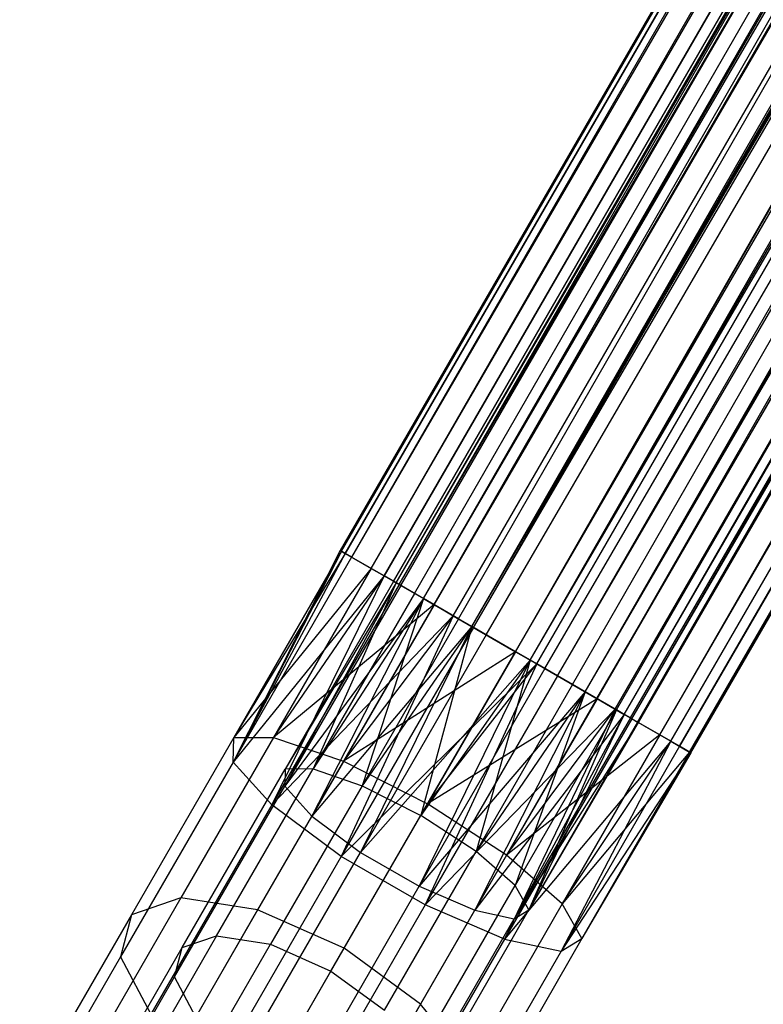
# Model space of a CAD drawing. Extents: x 0.4 to 40.3, y 0.4 to 40.3.
# Tile 26 of 243: x 10.618 to 11.341, y 3.977 to 4.935. Entities that reach past the tile are written whole.
import ezdxf

# ---------------------------------------------------------------- set-up
doc = ezdxf.new("R2010")
doc.units = 0
doc.header["$MEASUREMENT"] = 0
doc.layers.get('0').update_dxf_attribs({"color": 13, "linetype": 'CONTINUOUS'})

# ---------------------------------------------------------------- blocks, each defined once
blk = doc.blocks.new('ORTO-XII-B-11464-11465_ST0')
at = {"color": 0}
for p, q in [((19.5026, 19.26713, 0.94783), (10.92976, 4.41855, 0.94783)), ((19.5026, 19.26713, 0.94783), (10.92976, 4.41855, 0.94783)), ((19.50755, 19.26427, 0.99494), (10.92976, 4.41855, 0.94783)), ((19.50755, 19.26427, 0.99494), (10.92976, 4.41855, 0.94783)), ((10.931, 4.41783, 0.97156), (19.50755, 19.26427, 0.99494)), ((10.931, 4.41783, 0.97156), (19.50755, 19.26427, 0.99494)), ((19.50755, 19.26427, 0.90072), (10.93471, 4.41569, 0.90072)), ((19.50755, 19.26427, 0.90072), (10.93471, 4.41569, 0.90072)), ((10.93471, 4.41569, 0.99494), (19.50755, 19.26427, 0.99494)), ((10.93471, 4.41569, 0.99494), (19.50755, 19.26427, 0.99494)), ((19.50755, 19.26427, 0.90072), (10.94084, 4.41215, 0.87803)), ((19.50755, 19.26427, 0.90072), (10.94084, 4.41215, 0.87803)), ((10.95994, 4.40112, 1.05966), (19.50755, 19.26427, 0.99494)), ((10.95994, 4.40112, 1.05966), (19.50755, 19.26427, 0.99494)), ((19.54547, 19.24238, 0.8173), (10.94084, 4.41215, 0.87803)), ((19.54547, 19.24238, 0.8173), (10.94084, 4.41215, 0.87803)), ((10.95994, 4.40112, 1.05966), (19.54547, 19.24238, 1.07837)), ((10.95994, 4.40112, 1.05966), (19.54547, 19.24238, 1.07837)), ((19.54547, 19.24238, 0.8173), (10.97263, 4.39379, 0.8173)), ((19.54547, 19.24238, 0.8173), (10.97263, 4.39379, 0.8173)), ((10.97263, 4.39379, 1.07837), (19.54547, 19.24238, 1.07837)), ((10.97263, 4.39379, 1.07837), (19.54547, 19.24238, 1.07837)), ((10.98719, 4.38539, 0.80049), (19.54547, 19.24238, 0.8173)), ((10.98719, 4.38539, 0.80049), (19.54547, 19.24238, 0.8173)), ((11.02101, 4.36586, 1.12214), (19.54547, 19.24238, 1.07837)), ((11.02101, 4.36586, 1.12214), (19.54547, 19.24238, 1.07837)), ((10.98177, 4.38852, 0.96444), (19.55374, 19.2376, 0.94783)), ((10.98177, 4.38852, 0.96444), (19.55374, 19.2376, 0.94783)), ((10.98177, 4.38852, 0.96444), (19.55721, 19.2356, 0.91486)), ((10.98177, 4.38852, 0.96444), (19.55721, 19.2356, 0.91486)), ((10.98437, 4.38702, 0.98081), (19.55374, 19.2376, 0.94783)), ((10.98437, 4.38702, 0.98081), (19.55374, 19.2376, 0.94783)), ((10.98437, 4.38702, 0.98081), (19.55721, 19.2356, 0.98081)), ((10.98437, 4.38702, 0.98081), (19.55721, 19.2356, 0.98081)), ((10.98437, 4.38702, 0.91486), (19.55721, 19.2356, 0.91486)), ((10.98437, 4.38702, 0.91486), (19.55721, 19.2356, 0.91486)), ((11.00203, 4.37682, 1.02611), (19.55721, 19.2356, 0.98081)), ((11.00203, 4.37682, 1.02611), (19.55721, 19.2356, 0.98081)), ((11.01092, 4.37169, 1.03921), (19.55721, 19.2356, 0.98081)), ((11.01092, 4.37169, 1.03921), (19.55721, 19.2356, 0.98081)), ((10.98437, 4.38702, 0.91486), (19.58375, 19.22028, 0.85646)), ((10.98437, 4.38702, 0.91486), (19.58375, 19.22028, 0.85646)), ((10.98866, 4.38454, 0.89897), (19.58375, 19.22028, 0.85646)), ((10.98866, 4.38454, 0.89897), (19.58375, 19.22028, 0.85646)), ((11.01092, 4.37169, 1.03921), (19.58375, 19.22028, 1.03921)), ((11.01092, 4.37169, 1.03921), (19.58375, 19.22028, 1.03921)), ((11.01092, 4.37169, 0.85646), (19.58375, 19.22028, 0.85646)), ((11.01092, 4.37169, 0.85646), (19.58375, 19.22028, 0.85646)), ((11.04478, 4.35214, 1.06985), (19.58375, 19.22028, 1.03921)), ((11.04478, 4.35214, 1.06985), (19.58375, 19.22028, 1.03921)), ((11.05792, 4.34455, 1.07667), (19.58375, 19.22028, 1.03921)), ((11.05792, 4.34455, 1.07667), (19.58375, 19.22028, 1.03921)), ((10.98719, 4.38539, 0.80049), (19.61262, 19.20361, 0.76378)), ((10.98719, 4.38539, 0.80049), (19.61262, 19.20361, 0.76378)), ((11.02101, 4.36586, 1.12214), (19.61262, 19.20361, 1.13189)), ((11.02101, 4.36586, 1.12214), (19.61262, 19.20361, 1.13189)), ((11.03979, 4.35502, 0.76378), (19.61262, 19.20361, 0.76378)), ((11.03979, 4.35502, 0.76378), (19.61262, 19.20361, 0.76378)), ((11.03979, 4.35502, 1.13189), (19.61262, 19.20361, 1.13189)), ((11.03979, 4.35502, 1.13189), (19.61262, 19.20361, 1.13189)), ((11.05944, 4.34368, 0.7567), (19.61262, 19.20361, 0.76378)), ((11.05944, 4.34368, 0.7567), (19.61262, 19.20361, 0.76378)), ((11.10024, 4.32012, 1.14468), (19.61262, 19.20361, 1.13189)), ((11.10024, 4.32012, 1.14468), (19.61262, 19.20361, 1.13189)), ((11.01092, 4.37169, 0.85646), (19.63076, 19.19314, 0.81899)), ((11.01092, 4.37169, 0.85646), (19.63076, 19.19314, 0.81899)), ((11.0211, 4.36581, 0.84469), (19.63076, 19.19314, 0.81899)), ((11.0211, 4.36581, 0.84469), (19.63076, 19.19314, 0.81899)), ((11.05792, 4.34455, 1.07667), (19.63076, 19.19314, 1.07667)), ((11.05792, 4.34455, 1.07667), (19.63076, 19.19314, 1.07667)), ((11.05792, 4.34455, 0.81899), (19.63076, 19.19314, 0.81899)), ((11.05792, 4.34455, 0.81899), (19.63076, 19.19314, 0.81899)), ((11.10024, 4.32012, 1.08563), (19.63076, 19.19314, 1.07667)), ((11.10024, 4.32012, 1.08563), (19.63076, 19.19314, 1.07667)), ((11.11462, 4.31182, 1.08462), (19.63076, 19.19314, 1.07667)), ((11.11462, 4.31182, 1.08462), (19.63076, 19.19314, 1.07667)), ((11.05792, 4.34455, 0.81899), (19.68746, 19.1604, 0.81104)), ((11.05792, 4.34455, 0.81899), (19.68746, 19.1604, 0.81104)), ((11.05944, 4.34368, 0.7567), (19.69362, 19.15684, 0.75242)), ((11.05944, 4.34368, 0.7567), (19.69362, 19.15684, 0.75242)), ((11.07168, 4.33661, 0.81404), (19.68746, 19.1604, 0.81104)), ((11.07168, 4.33661, 0.81404), (19.68746, 19.1604, 0.81104)), ((11.10024, 4.32012, 1.14468), (19.69362, 19.15684, 1.14325)), ((11.10024, 4.32012, 1.14468), (19.69362, 19.15684, 1.14325)), ((11.11462, 4.31182, 1.08462), (19.68746, 19.1604, 1.08462)), ((11.11462, 4.31182, 1.08462), (19.68746, 19.1604, 1.08462)), ((11.11462, 4.31182, 0.81104), (19.68746, 19.1604, 0.81104)), ((11.11462, 4.31182, 0.81104), (19.68746, 19.1604, 0.81104)), ((11.12079, 4.30826, 0.75242), (19.69362, 19.15684, 0.75242)), ((11.12079, 4.30826, 0.75242), (19.69362, 19.15684, 0.75242)), ((11.12079, 4.30826, 1.14325), (19.69362, 19.15684, 1.14325)), ((11.12079, 4.30826, 1.14325), (19.69362, 19.15684, 1.14325)), ((11.14104, 4.29657, 0.7567), (19.69362, 19.15684, 0.75242)), ((11.14104, 4.29657, 0.7567), (19.69362, 19.15684, 0.75242)), ((11.1557, 4.2881, 1.06985), (19.68746, 19.1604, 1.08462)), ((11.1557, 4.2881, 1.06985), (19.68746, 19.1604, 1.08462)), ((11.16803, 4.28098, 1.06124), (19.68746, 19.1604, 1.08462)), ((11.16803, 4.28098, 1.06124), (19.68746, 19.1604, 1.08462)), ((11.17946, 4.27438, 1.12214), (19.69362, 19.15684, 1.14325)), ((11.17946, 4.27438, 1.12214), (19.69362, 19.15684, 1.14325)), ((11.11462, 4.31182, 0.81104), (19.74086, 19.12957, 0.83443)), ((11.11462, 4.31182, 0.81104), (19.74086, 19.12957, 0.83443)), ((11.1288, 4.30363, 0.81404), (19.74086, 19.12957, 0.83443)), ((11.1288, 4.30363, 0.81404), (19.74086, 19.12957, 0.83443)), ((11.16803, 4.28098, 1.06124), (19.74086, 19.12957, 1.06124)), ((11.16803, 4.28098, 1.06124), (19.74086, 19.12957, 1.06124)), ((11.16803, 4.28098, 0.83443), (19.74086, 19.12957, 0.83443)), ((11.16803, 4.28098, 0.83443), (19.74086, 19.12957, 0.83443)), ((11.19845, 4.26342, 1.02611), (19.74086, 19.12957, 1.06124)), ((11.19845, 4.26342, 1.02611), (19.74086, 19.12957, 1.06124)), ((11.2059, 4.25912, 1.01187), (19.74086, 19.12957, 1.06124)), ((11.2059, 4.25912, 1.01187), (19.74086, 19.12957, 1.06124)), ((11.14104, 4.29657, 0.7567), (19.76992, 19.1128, 0.78583)), ((11.14104, 4.29657, 0.7567), (19.76992, 19.1128, 0.78583)), ((11.16803, 4.28098, 0.83443), (19.77874, 19.1077, 0.8838)), ((11.16803, 4.28098, 0.83443), (19.77874, 19.1077, 0.8838)), ((11.17937, 4.27443, 0.84469), (19.77874, 19.1077, 0.8838)), ((11.17937, 4.27443, 0.84469), (19.77874, 19.1077, 0.8838)), ((11.17946, 4.27438, 1.12214), (19.76992, 19.1128, 1.10984)), ((11.17946, 4.27438, 1.12214), (19.76992, 19.1128, 1.10984)), ((11.19708, 4.26421, 0.78583), (19.76992, 19.1128, 0.78583)), ((11.19708, 4.26421, 0.78583), (19.76992, 19.1128, 0.78583)), ((11.19708, 4.26421, 1.10984), (19.76992, 19.1128, 1.10984)), ((11.19708, 4.26421, 1.10984), (19.76992, 19.1128, 1.10984)), ((11.2059, 4.25912, 1.01187), (19.77874, 19.1077, 1.01187)), ((11.2059, 4.25912, 1.01187), (19.77874, 19.1077, 1.01187)), ((11.2059, 4.25912, 0.8838), (19.77874, 19.1077, 0.8838)), ((11.2059, 4.25912, 0.8838), (19.77874, 19.1077, 0.8838)), ((11.21329, 4.25485, 0.80049), (19.76992, 19.1128, 0.78583)), ((11.21329, 4.25485, 0.80049), (19.76992, 19.1128, 0.78583)), ((11.2187, 4.25173, 0.96444), (19.77874, 19.1077, 1.01187)), ((11.2187, 4.25173, 0.96444), (19.77874, 19.1077, 1.01187)), ((11.21957, 4.25122, 0.94783), (19.77874, 19.1077, 1.01187)), ((11.21957, 4.25122, 0.94783), (19.77874, 19.1077, 1.01187)), ((11.24054, 4.23912, 1.05966), (19.76992, 19.1128, 1.10984)), ((11.24054, 4.23912, 1.05966), (19.76992, 19.1128, 1.10984)), ((11.2059, 4.25912, 0.8838), (19.79241, 19.09981, 0.94783)), ((11.2059, 4.25912, 0.8838), (19.79241, 19.09981, 0.94783)), ((11.21182, 4.2557, 0.89897), (19.79241, 19.09981, 0.94783)), ((11.21182, 4.2557, 0.89897), (19.79241, 19.09981, 0.94783)), ((19.79241, 19.09981, 0.94783), (11.21957, 4.25122, 0.94783)), ((19.79241, 19.09981, 0.94783), (11.21957, 4.25122, 0.94783)), ((11.21329, 4.25485, 0.80049), (19.82402, 19.08156, 0.85635)), ((11.21329, 4.25485, 0.80049), (19.82402, 19.08156, 0.85635)), ((11.24054, 4.23912, 1.05966), (19.82402, 19.08156, 1.03932)), ((11.24054, 4.23912, 1.05966), (19.82402, 19.08156, 1.03932)), ((11.25119, 4.23297, 0.85635), (19.82402, 19.08156, 0.85635)), ((11.25119, 4.23297, 0.85635), (19.82402, 19.08156, 0.85635)), ((11.25119, 4.23297, 1.03932), (19.82402, 19.08156, 1.03932)), ((11.25119, 4.23297, 1.03932), (19.82402, 19.08156, 1.03932)), ((11.25964, 4.22809, 0.87803), (19.82402, 19.08156, 0.85635)), ((11.25964, 4.22809, 0.87803), (19.82402, 19.08156, 0.85635)), ((11.26947, 4.22241, 0.97156), (19.82402, 19.08156, 1.03932)), ((11.26947, 4.22241, 0.97156), (19.82402, 19.08156, 1.03932)), ((19.84355, 19.07028, 0.94783), (11.25964, 4.22809, 0.87803)), ((19.84355, 19.07028, 0.94783), (11.25964, 4.22809, 0.87803)), ((11.26947, 4.22241, 0.97156), (19.84355, 19.07028, 0.94783)), ((11.26947, 4.22241, 0.97156), (19.84355, 19.07028, 0.94783)), ((11.27072, 4.2217, 0.94783), (19.84355, 19.07028, 0.94783)), ((11.27072, 4.2217, 0.94783), (19.84355, 19.07028, 0.94783)), ((10.92976, 4.41855, 0.94783), (10.82576, 4.21282, 0.90396)), ((10.92976, 4.41855, 0.94783), (10.82576, 4.21282, 0.90396)), ((10.931, 4.41783, 0.97156), (10.82576, 4.21282, 0.90396)), ((10.931, 4.41783, 0.97156), (10.82576, 4.21282, 0.90396)), ((10.93471, 4.41569, 0.90072), (10.82576, 4.21282, 0.90396)), ((10.93471, 4.41569, 0.90072), (10.82576, 4.21282, 0.90396)), ((10.931, 4.41783, 0.97156), (10.82633, 4.23652, 0.99515)), ((10.931, 4.41783, 0.97156), (10.82633, 4.23652, 0.99515)), ((10.93471, 4.41569, 0.99494), (10.82633, 4.23652, 0.99515)), ((10.93471, 4.41569, 0.99494), (10.82633, 4.23652, 0.99515)), ((10.92976, 4.41855, 0.94783), (10.931, 4.41783, 0.97156)), ((10.93471, 4.41569, 0.90072), (10.92976, 4.41855, 0.94783)), ((10.92976, 4.41855, 0.94783), (10.931, 4.41783, 0.97156)), ((10.93471, 4.41569, 0.90072), (10.92976, 4.41855, 0.94783)), ((10.931, 4.41783, 0.97156), (10.93471, 4.41569, 0.99494)), ((10.931, 4.41783, 0.97156), (10.93471, 4.41569, 0.99494)), ((10.94084, 4.41215, 0.87803), (10.93471, 4.41569, 0.90072)), ((10.93471, 4.41569, 0.99494), (10.95994, 4.40112, 1.05966)), ((10.93471, 4.41569, 0.99494), (10.95994, 4.40112, 1.05966)), ((10.94084, 4.41215, 0.87803), (10.93471, 4.41569, 0.90072)), ((10.94084, 4.41215, 0.87803), (10.82576, 4.21282, 0.90396)), ((10.94084, 4.41215, 0.87803), (10.82576, 4.21282, 0.90396)), ((10.97263, 4.39379, 0.8173), (10.94084, 4.41215, 0.87803)), ((10.97263, 4.39379, 0.8173), (10.94084, 4.41215, 0.87803)), ((10.95994, 4.40112, 1.05966), (10.82633, 4.23652, 0.99515)), ((10.95994, 4.40112, 1.05966), (10.82633, 4.23652, 0.99515)), ((10.95994, 4.40112, 1.05966), (10.86506, 4.23679, 1.08104)), ((10.95994, 4.40112, 1.05966), (10.86506, 4.23679, 1.08104)), ((10.95994, 4.40112, 1.05966), (10.97263, 4.39379, 1.07837)), ((10.95994, 4.40112, 1.05966), (10.97263, 4.39379, 1.07837)), ((10.97263, 4.39379, 0.8173), (10.82576, 4.21282, 0.90396)), ((10.97263, 4.39379, 0.8173), (10.82576, 4.21282, 0.90396)), ((10.97263, 4.39379, 0.8173), (10.86348, 4.17112, 0.82837)), ((10.97263, 4.39379, 0.8173), (10.86348, 4.17112, 0.82837)), ((10.97263, 4.39379, 1.07837), (10.86506, 4.23679, 1.08104)), ((10.97263, 4.39379, 1.07837), (10.86506, 4.23679, 1.08104)), ((10.98437, 4.38702, 0.91486), (10.8759, 4.18925, 0.92438)), ((10.98437, 4.38702, 0.91486), (10.8759, 4.18925, 0.92438)), ((10.98177, 4.38852, 0.96444), (10.8763, 4.20584, 0.98821)), ((10.98177, 4.38852, 0.96444), (10.8763, 4.20584, 0.98821)), ((10.98437, 4.38702, 0.91486), (10.8763, 4.20584, 0.98821)), ((10.98437, 4.38702, 0.91486), (10.8763, 4.20584, 0.98821)), ((10.98437, 4.38702, 0.98081), (10.8763, 4.20584, 0.98821)), ((10.98437, 4.38702, 0.98081), (10.8763, 4.20584, 0.98821)), ((10.98437, 4.38702, 0.98081), (10.90342, 4.20603, 1.04833)), ((10.98437, 4.38702, 0.98081), (10.90342, 4.20603, 1.04833)), ((10.98719, 4.38539, 0.80049), (10.97263, 4.39379, 0.8173)), ((10.97263, 4.39379, 1.07837), (11.02101, 4.36586, 1.12214)), ((10.97263, 4.39379, 1.07837), (11.02101, 4.36586, 1.12214)), ((10.98719, 4.38539, 0.80049), (10.97263, 4.39379, 0.8173)), ((10.98437, 4.38702, 0.98081), (10.98177, 4.38852, 0.96444)), ((10.98177, 4.38852, 0.96444), (10.98437, 4.38702, 0.91486)), ((10.98177, 4.38852, 0.96444), (10.98437, 4.38702, 0.91486)), ((10.98437, 4.38702, 0.98081), (10.98177, 4.38852, 0.96444)), ((11.00203, 4.37682, 1.02611), (10.98437, 4.38702, 0.98081)), ((10.98437, 4.38702, 0.91486), (10.98866, 4.38454, 0.89897)), ((10.98437, 4.38702, 0.91486), (10.98866, 4.38454, 0.89897)), ((11.00203, 4.37682, 1.02611), (10.98437, 4.38702, 0.98081)), ((10.98719, 4.38539, 0.80049), (10.86348, 4.17112, 0.82837)), ((10.98719, 4.38539, 0.80049), (10.86348, 4.17112, 0.82837)), ((10.98866, 4.38454, 0.89897), (10.8759, 4.18925, 0.92438)), ((10.98866, 4.38454, 0.89897), (10.8759, 4.18925, 0.92438)), ((11.00203, 4.37682, 1.02611), (10.90342, 4.20603, 1.04833)), ((11.00203, 4.37682, 1.02611), (10.90342, 4.20603, 1.04833)), ((11.03979, 4.35502, 0.76378), (10.98719, 4.38539, 0.80049)), ((11.03979, 4.35502, 0.76378), (10.98719, 4.38539, 0.80049)), ((10.98866, 4.38454, 0.89897), (11.01092, 4.37169, 0.85646)), ((10.98866, 4.38454, 0.89897), (11.01092, 4.37169, 0.85646)), ((11.01092, 4.37169, 1.03921), (11.00203, 4.37682, 1.02611)), ((11.01092, 4.37169, 1.03921), (11.00203, 4.37682, 1.02611)), ((11.01092, 4.37169, 0.85646), (10.8759, 4.18925, 0.92438)), ((11.01092, 4.37169, 0.85646), (10.8759, 4.18925, 0.92438)), ((11.01092, 4.37169, 0.85646), (10.90231, 4.16005, 0.87146)), ((11.01092, 4.37169, 0.85646), (10.90231, 4.16005, 0.87146)), ((11.01092, 4.37169, 1.03921), (10.90342, 4.20603, 1.04833)), ((11.01092, 4.37169, 1.03921), (10.90342, 4.20603, 1.04833)), ((11.01092, 4.37169, 1.03921), (10.95104, 4.18977, 1.09097)), ((11.01092, 4.37169, 1.03921), (10.95104, 4.18977, 1.09097)), ((11.04478, 4.35214, 1.06985), (11.01092, 4.37169, 1.03921)), ((11.01092, 4.37169, 0.85646), (11.0211, 4.36581, 0.84469)), ((11.01092, 4.37169, 0.85646), (11.0211, 4.36581, 0.84469)), ((11.04478, 4.35214, 1.06985), (11.01092, 4.37169, 1.03921)), ((11.02101, 4.36586, 1.12214), (10.86506, 4.23679, 1.08104)), ((11.02101, 4.36586, 1.12214), (10.86506, 4.23679, 1.08104)), ((11.0211, 4.36581, 0.84469), (10.90231, 4.16005, 0.87146)), ((11.0211, 4.36581, 0.84469), (10.90231, 4.16005, 0.87146)), ((11.02101, 4.36586, 1.12214), (10.93309, 4.21357, 1.14195)), ((11.02101, 4.36586, 1.12214), (10.93309, 4.21357, 1.14195)), ((11.02101, 4.36586, 1.12214), (11.03979, 4.35502, 1.13189)), ((11.02101, 4.36586, 1.12214), (11.03979, 4.35502, 1.13189)), ((11.0211, 4.36581, 0.84469), (11.05792, 4.34455, 0.81899)), ((11.0211, 4.36581, 0.84469), (11.05792, 4.34455, 0.81899)), ((11.03979, 4.35502, 0.76378), (10.86348, 4.17112, 0.82837)), ((11.03979, 4.35502, 0.76378), (10.86348, 4.17112, 0.82837)), ((11.03979, 4.35502, 0.76378), (10.93086, 4.12096, 0.78568)), ((11.03979, 4.35502, 0.76378), (10.93086, 4.12096, 0.78568)), ((11.03979, 4.35502, 1.13189), (10.93309, 4.21357, 1.14195)), ((11.03979, 4.35502, 1.13189), (10.93309, 4.21357, 1.14195)), ((11.04478, 4.35214, 1.06985), (10.95104, 4.18977, 1.09097)), ((11.04478, 4.35214, 1.06985), (10.95104, 4.18977, 1.09097)), ((11.05944, 4.34368, 0.7567), (11.03979, 4.35502, 0.76378)), ((11.03979, 4.35502, 1.13189), (11.10024, 4.32012, 1.14468)), ((11.03979, 4.35502, 1.13189), (11.10024, 4.32012, 1.14468)), ((11.05944, 4.34368, 0.7567), (11.03979, 4.35502, 0.76378)), ((11.05792, 4.34455, 1.07667), (11.04478, 4.35214, 1.06985)), ((11.05792, 4.34455, 1.07667), (11.04478, 4.35214, 1.06985)), ((11.05792, 4.34455, 0.81899), (10.90231, 4.16005, 0.87146)), ((11.05792, 4.34455, 0.81899), (10.90231, 4.16005, 0.87146)), ((11.05944, 4.34368, 0.7567), (10.93086, 4.12096, 0.78568)), ((11.05944, 4.34368, 0.7567), (10.93086, 4.12096, 0.78568)), ((11.05792, 4.34455, 0.81899), (10.94948, 4.12495, 0.84158)), ((11.05792, 4.34455, 0.81899), (10.94948, 4.12495, 0.84158)), ((11.05792, 4.34455, 1.07667), (10.95104, 4.18977, 1.09097)), ((11.05792, 4.34455, 1.07667), (10.95104, 4.18977, 1.09097)), ((11.05792, 4.34455, 1.07667), (11.00825, 4.1608, 1.10636)), ((11.05792, 4.34455, 1.07667), (11.00825, 4.1608, 1.10636)), ((11.10024, 4.32012, 1.08563), (11.05792, 4.34455, 1.07667)), ((11.05792, 4.34455, 0.81899), (11.07168, 4.33661, 0.81404)), ((11.05792, 4.34455, 0.81899), (11.07168, 4.33661, 0.81404)), ((11.10024, 4.32012, 1.08563), (11.05792, 4.34455, 1.07667)), ((11.12079, 4.30826, 0.75242), (11.05944, 4.34368, 0.7567)), ((11.12079, 4.30826, 0.75242), (11.05944, 4.34368, 0.7567)), ((11.07168, 4.33661, 0.81404), (10.94948, 4.12495, 0.84158)), ((11.07168, 4.33661, 0.81404), (10.94948, 4.12495, 0.84158)), ((11.07168, 4.33661, 0.81404), (11.11462, 4.31182, 0.81104)), ((11.07168, 4.33661, 0.81404), (11.11462, 4.31182, 0.81104)), ((11.10024, 4.32012, 1.14468), (10.93309, 4.21357, 1.14195)), ((11.10024, 4.32012, 1.14468), (10.93309, 4.21357, 1.14195)), ((11.00825, 4.1608, 1.10636), (11.10024, 4.32012, 1.08563)), ((11.00825, 4.1608, 1.10636), (11.10024, 4.32012, 1.08563)), ((11.10024, 4.32012, 1.14468), (11.01482, 4.17218, 1.16393)), ((11.10024, 4.32012, 1.14468), (11.01482, 4.17218, 1.16393)), ((11.10024, 4.32012, 1.14468), (11.12079, 4.30826, 1.14325)), ((11.10024, 4.32012, 1.14468), (11.12079, 4.30826, 1.14325)), ((11.11462, 4.31182, 1.08462), (11.10024, 4.32012, 1.08563)), ((11.11462, 4.31182, 1.08462), (11.10024, 4.32012, 1.08563)), ((11.11462, 4.31182, 0.81104), (10.94948, 4.12495, 0.84158)), ((11.11462, 4.31182, 0.81104), (10.94948, 4.12495, 0.84158)), ((11.11462, 4.31182, 0.81104), (11.00659, 4.09197, 0.84158)), ((11.11462, 4.31182, 0.81104), (11.00659, 4.09197, 0.84158)), ((11.11462, 4.31182, 1.08462), (11.00825, 4.1608, 1.10636)), ((11.11462, 4.31182, 1.08462), (11.00825, 4.1608, 1.10636)), ((11.11462, 4.31182, 1.08462), (11.06195, 4.12574, 1.09097)), ((11.11462, 4.31182, 1.08462), (11.06195, 4.12574, 1.09097)), ((11.1557, 4.2881, 1.06985), (11.11462, 4.31182, 1.08462)), ((11.11462, 4.31182, 0.81104), (11.1288, 4.30363, 0.81404)), ((11.1557, 4.2881, 1.06985), (11.11462, 4.31182, 1.08462)), ((11.11462, 4.31182, 0.81104), (11.1288, 4.30363, 0.81404)), ((11.12079, 4.30826, 0.75242), (10.93086, 4.12096, 0.78568)), ((11.12079, 4.30826, 0.75242), (10.93086, 4.12096, 0.78568)), ((11.1288, 4.30363, 0.81404), (11.00659, 4.09197, 0.84158)), ((11.1288, 4.30363, 0.81404), (11.00659, 4.09197, 0.84158)), ((11.12079, 4.30826, 0.75242), (11.01245, 4.07385, 0.78568)), ((11.12079, 4.30826, 0.75242), (11.01245, 4.07385, 0.78568)), ((11.01482, 4.17218, 1.16393), (11.12079, 4.30826, 1.14325)), ((11.01482, 4.17218, 1.16393), (11.12079, 4.30826, 1.14325)), ((11.14104, 4.29657, 0.7567), (11.12079, 4.30826, 0.75242)), ((11.12079, 4.30826, 1.14325), (11.17946, 4.27438, 1.12214)), ((11.14104, 4.29657, 0.7567), (11.12079, 4.30826, 0.75242)), ((11.12079, 4.30826, 1.14325), (11.17946, 4.27438, 1.12214)), ((11.1288, 4.30363, 0.81404), (11.16803, 4.28098, 0.83443)), ((11.1288, 4.30363, 0.81404), (11.16803, 4.28098, 0.83443)), ((11.14104, 4.29657, 0.7567), (11.01245, 4.07385, 0.78568)), ((11.14104, 4.29657, 0.7567), (11.01245, 4.07385, 0.78568)), ((11.19708, 4.26421, 0.78583), (11.14104, 4.29657, 0.7567)), ((11.19708, 4.26421, 0.78583), (11.14104, 4.29657, 0.7567)), ((11.16803, 4.28098, 0.83443), (11.00659, 4.09197, 0.84158)), ((11.16803, 4.28098, 0.83443), (11.00659, 4.09197, 0.84158)), ((11.16803, 4.28098, 0.83443), (11.06058, 4.06868, 0.87146)), ((11.16803, 4.28098, 0.83443), (11.06058, 4.06868, 0.87146)), ((11.1557, 4.2881, 1.06985), (11.06195, 4.12574, 1.09097)), ((11.1557, 4.2881, 1.06985), (11.06195, 4.12574, 1.09097)), ((11.16803, 4.28098, 1.06124), (11.06195, 4.12574, 1.09097)), ((11.16803, 4.28098, 1.06124), (11.06195, 4.12574, 1.09097)), ((11.16803, 4.28098, 1.06124), (11.09984, 4.09262, 1.04833)), ((11.16803, 4.28098, 1.06124), (11.09984, 4.09262, 1.04833)), ((11.16803, 4.28098, 1.06124), (11.1557, 4.2881, 1.06985)), ((11.16803, 4.28098, 1.06124), (11.1557, 4.2881, 1.06985)), ((11.19845, 4.26342, 1.02611), (11.16803, 4.28098, 1.06124)), ((11.16803, 4.28098, 0.83443), (11.17937, 4.27443, 0.84469)), ((11.19845, 4.26342, 1.02611), (11.16803, 4.28098, 1.06124)), ((11.16803, 4.28098, 0.83443), (11.17937, 4.27443, 0.84469)), ((11.17946, 4.27438, 1.12214), (11.01482, 4.17218, 1.16393)), ((11.17946, 4.27438, 1.12214), (11.01482, 4.17218, 1.16393)), ((11.17937, 4.27443, 0.84469), (11.06058, 4.06868, 0.87146)), ((11.17937, 4.27443, 0.84469), (11.06058, 4.06868, 0.87146)), ((11.17946, 4.27438, 1.12214), (11.09154, 4.12209, 1.14195)), ((11.17946, 4.27438, 1.12214), (11.09154, 4.12209, 1.14195)), ((11.17937, 4.27443, 0.84469), (11.2059, 4.25912, 0.8838)), ((11.17937, 4.27443, 0.84469), (11.2059, 4.25912, 0.8838)), ((11.17946, 4.27438, 1.12214), (11.19708, 4.26421, 1.10984)), ((11.17946, 4.27438, 1.12214), (11.19708, 4.26421, 1.10984)), ((11.19708, 4.26421, 0.78583), (11.01245, 4.07385, 0.78568)), ((11.19708, 4.26421, 0.78583), (11.01245, 4.07385, 0.78568)), ((11.19708, 4.26421, 0.78583), (11.08957, 4.04058, 0.82837)), ((11.19708, 4.26421, 0.78583), (11.08957, 4.04058, 0.82837)), ((11.09154, 4.12209, 1.14195), (11.19708, 4.26421, 1.10984)), ((11.09154, 4.12209, 1.14195), (11.19708, 4.26421, 1.10984)), ((11.19845, 4.26342, 1.02611), (11.09984, 4.09262, 1.04833)), ((11.19845, 4.26342, 1.02611), (11.09984, 4.09262, 1.04833)), ((11.19845, 4.26342, 1.02611), (11.11323, 4.06905, 0.98821)), ((11.19845, 4.26342, 1.02611), (11.11323, 4.06905, 0.98821)), ((11.21329, 4.25485, 0.80049), (11.19708, 4.26421, 0.78583)), ((11.19708, 4.26421, 1.10984), (11.24054, 4.23912, 1.05966)), ((11.21329, 4.25485, 0.80049), (11.19708, 4.26421, 0.78583)), ((11.19708, 4.26421, 1.10984), (11.24054, 4.23912, 1.05966)), ((11.2059, 4.25912, 1.01187), (11.19845, 4.26342, 1.02611)), ((11.2059, 4.25912, 1.01187), (11.19845, 4.26342, 1.02611)), ((11.2059, 4.25912, 0.8838), (11.06058, 4.06868, 0.87146)), ((11.2059, 4.25912, 0.8838), (11.06058, 4.06868, 0.87146)), ((11.21329, 4.25485, 0.80049), (11.08957, 4.04058, 0.82837)), ((11.21329, 4.25485, 0.80049), (11.08957, 4.04058, 0.82837)), ((11.2059, 4.25912, 0.8838), (11.09906, 4.0604, 0.92438)), ((11.2059, 4.25912, 0.8838), (11.09906, 4.0604, 0.92438)), ((11.21182, 4.2557, 0.89897), (11.09906, 4.0604, 0.92438)), ((11.21182, 4.2557, 0.89897), (11.09906, 4.0604, 0.92438)), ((11.2059, 4.25912, 1.01187), (11.11323, 4.06905, 0.98821)), ((11.2059, 4.25912, 1.01187), (11.11323, 4.06905, 0.98821)), ((11.2187, 4.25173, 0.96444), (11.2059, 4.25912, 1.01187)), ((11.2059, 4.25912, 0.8838), (11.21182, 4.2557, 0.89897)), ((11.2187, 4.25173, 0.96444), (11.2059, 4.25912, 1.01187)), ((11.2059, 4.25912, 0.8838), (11.21182, 4.2557, 0.89897)), ((11.21182, 4.2557, 0.89897), (11.21957, 4.25122, 0.94783)), ((11.21182, 4.2557, 0.89897), (11.21957, 4.25122, 0.94783)), ((11.25119, 4.23297, 0.85635), (11.21329, 4.25485, 0.80049)), ((11.25119, 4.23297, 0.85635), (11.21329, 4.25485, 0.80049)), ((11.21957, 4.25122, 0.94783), (11.09906, 4.0604, 0.92438)), ((11.21957, 4.25122, 0.94783), (11.09906, 4.0604, 0.92438)), ((11.2187, 4.25173, 0.96444), (11.11323, 4.06905, 0.98821)), ((11.2187, 4.25173, 0.96444), (11.11323, 4.06905, 0.98821)), ((11.21957, 4.25122, 0.94783), (11.11323, 4.06905, 0.98821)), ((11.21957, 4.25122, 0.94783), (11.11323, 4.06905, 0.98821)), ((11.21957, 4.25122, 0.94783), (11.2187, 4.25173, 0.96444)), ((11.21957, 4.25122, 0.94783), (11.2187, 4.25173, 0.96444)), ((10.82633, 4.23652, 0.99515), (10.7269, 4.06431, 1.06473)), ((10.82633, 4.23652, 0.99515), (10.7269, 4.06431, 1.06473)), ((10.86506, 4.23679, 1.08104), (10.77494, 4.0807, 1.14411)), ((10.86506, 4.23679, 1.08104), (10.77494, 4.0807, 1.14411)), ((10.82576, 4.21282, 0.90396), (10.82633, 4.23652, 0.99515)), ((10.82576, 4.21282, 0.90396), (10.82633, 4.23652, 0.99515)), ((10.82633, 4.23652, 0.99515), (10.86506, 4.23679, 1.08104)), ((10.82633, 4.23652, 0.99515), (10.86506, 4.23679, 1.08104)), ((10.86506, 4.23679, 1.08104), (10.93309, 4.21357, 1.14195)), ((10.86506, 4.23679, 1.08104), (10.93309, 4.21357, 1.14195)), ((11.25119, 4.23297, 0.85635), (11.08957, 4.04058, 0.82837)), ((11.25119, 4.23297, 0.85635), (11.08957, 4.04058, 0.82837)), ((11.24054, 4.23912, 1.05966), (11.09154, 4.12209, 1.14195)), ((11.24054, 4.23912, 1.05966), (11.09154, 4.12209, 1.14195)), ((11.25119, 4.23297, 0.85635), (11.14455, 4.02876, 0.90396)), ((11.25119, 4.23297, 0.85635), (11.14455, 4.02876, 0.90396)), ((11.24054, 4.23912, 1.05966), (11.14566, 4.07479, 1.08104)), ((11.24054, 4.23912, 1.05966), (11.14566, 4.07479, 1.08104)), ((11.14566, 4.07479, 1.08104), (11.25119, 4.23297, 1.03932)), ((11.14566, 4.07479, 1.08104), (11.25119, 4.23297, 1.03932)), ((11.24054, 4.23912, 1.05966), (11.25119, 4.23297, 1.03932)), ((11.24054, 4.23912, 1.05966), (11.25119, 4.23297, 1.03932)), ((11.25964, 4.22809, 0.87803), (11.25119, 4.23297, 0.85635)), ((11.25119, 4.23297, 1.03932), (11.26947, 4.22241, 0.97156)), ((11.25964, 4.22809, 0.87803), (11.25119, 4.23297, 0.85635)), ((11.25119, 4.23297, 1.03932), (11.26947, 4.22241, 0.97156)), ((11.25964, 4.22809, 0.87803), (11.14455, 4.02876, 0.90396)), ((11.25964, 4.22809, 0.87803), (11.14455, 4.02876, 0.90396)), ((11.27072, 4.2217, 0.94783), (11.25964, 4.22809, 0.87803)), ((11.27072, 4.2217, 0.94783), (11.25964, 4.22809, 0.87803)), ((10.93309, 4.21357, 1.14195), (10.84957, 4.06892, 1.2004)), ((10.93309, 4.21357, 1.14195), (10.84957, 4.06892, 1.2004)), ((10.93309, 4.21357, 1.14195), (11.01482, 4.17218, 1.16393)), ((10.93309, 4.21357, 1.14195), (11.01482, 4.17218, 1.16393)), ((11.27072, 4.2217, 0.94783), (11.14455, 4.02876, 0.90396)), ((11.27072, 4.2217, 0.94783), (11.14455, 4.02876, 0.90396)), ((11.26947, 4.22241, 0.97156), (11.14566, 4.07479, 1.08104)), ((11.26947, 4.22241, 0.97156), (11.14566, 4.07479, 1.08104)), ((11.26947, 4.22241, 0.97156), (11.16479, 4.04111, 0.99515)), ((11.26947, 4.22241, 0.97156), (11.16479, 4.04111, 0.99515)), ((11.27072, 4.2217, 0.94783), (11.16479, 4.04111, 0.99515)), ((11.27072, 4.2217, 0.94783), (11.16479, 4.04111, 0.99515)), ((11.26947, 4.22241, 0.97156), (11.27072, 4.2217, 0.94783)), ((11.26947, 4.22241, 0.97156), (11.27072, 4.2217, 0.94783)), ((10.82576, 4.21282, 0.90396), (10.71644, 4.02348, 0.98046)), ((10.82576, 4.21282, 0.90396), (10.71644, 4.02348, 0.98046)), ((10.77612, 4.03232, 1.05832), (10.8763, 4.20584, 0.98821)), ((10.77612, 4.03232, 1.05832), (10.8763, 4.20584, 0.98821)), ((10.80976, 4.0438, 1.11388), (10.90342, 4.20603, 1.04833)), ((10.80976, 4.0438, 1.11388), (10.90342, 4.20603, 1.04833)), ((10.86348, 4.17112, 0.82837), (10.82576, 4.21282, 0.90396)), ((10.86348, 4.17112, 0.82837), (10.82576, 4.21282, 0.90396)), ((10.8763, 4.20584, 0.98821), (10.8759, 4.18925, 0.92438)), ((10.8763, 4.20584, 0.98821), (10.8759, 4.18925, 0.92438)), ((10.90342, 4.20603, 1.04833), (10.8763, 4.20584, 0.98821)), ((10.90342, 4.20603, 1.04833), (10.8763, 4.20584, 0.98821)), ((10.90342, 4.20603, 1.04833), (10.95104, 4.18977, 1.09097)), ((10.90342, 4.20603, 1.04833), (10.95104, 4.18977, 1.09097)), ((10.7688, 4.00374, 0.99933), (10.8759, 4.18925, 0.92438)), ((10.7688, 4.00374, 0.99933), (10.8759, 4.18925, 0.92438)), ((10.95104, 4.18977, 1.09097), (10.862, 4.03555, 1.15329)), ((10.95104, 4.18977, 1.09097), (10.862, 4.03555, 1.15329)), ((10.8759, 4.18925, 0.92438), (10.90231, 4.16005, 0.87146)), ((10.8759, 4.18925, 0.92438), (10.90231, 4.16005, 0.87146)), ((10.95104, 4.18977, 1.09097), (11.00825, 4.1608, 1.10636)), ((10.95104, 4.18977, 1.09097), (11.00825, 4.1608, 1.10636)), ((10.86348, 4.17112, 0.82837), (10.74597, 3.96758, 0.9106)), ((10.86348, 4.17112, 0.82837), (10.74597, 3.96758, 0.9106)), ((10.93086, 4.12096, 0.78568), (10.86348, 4.17112, 0.82837)), ((10.93086, 4.12096, 0.78568), (10.86348, 4.17112, 0.82837)), ((10.93369, 4.03165, 1.22071), (11.01482, 4.17218, 1.16393)), ((10.93369, 4.03165, 1.22071), (11.01482, 4.17218, 1.16393)), ((11.09154, 4.12209, 1.14195), (11.01482, 4.17218, 1.16393)), ((11.09154, 4.12209, 1.14195), (11.01482, 4.17218, 1.16393)), ((10.78948, 3.96461, 0.95043), (10.90231, 4.16005, 0.87146)), ((10.78948, 3.96461, 0.95043), (10.90231, 4.16005, 0.87146)), ((10.90231, 4.16005, 0.87146), (10.94948, 4.12495, 0.84158)), ((10.90231, 4.16005, 0.87146), (10.94948, 4.12495, 0.84158)), ((10.92088, 4.00946, 1.16751), (11.00825, 4.1608, 1.10636)), ((10.92088, 4.00946, 1.16751), (11.00825, 4.1608, 1.10636)), ((11.06195, 4.12574, 1.09097), (11.00825, 4.1608, 1.10636)), ((11.06195, 4.12574, 1.09097), (11.00825, 4.1608, 1.10636)), ((10.93086, 4.12096, 0.78568), (10.80872, 3.90942, 0.87115)), ((10.93086, 4.12096, 0.78568), (10.80872, 3.90942, 0.87115)), ((10.8334, 3.9239, 0.92281), (10.94948, 4.12495, 0.84158)), ((10.8334, 3.9239, 0.92281), (10.94948, 4.12495, 0.84158)), ((11.01245, 4.07385, 0.78568), (10.93086, 4.12096, 0.78568)), ((11.01245, 4.07385, 0.78568), (10.93086, 4.12096, 0.78568)), ((10.94948, 4.12495, 0.84158), (11.00659, 4.09197, 0.84158)), ((10.94948, 4.12495, 0.84158), (11.00659, 4.09197, 0.84158)), ((10.97291, 3.97151, 1.15329), (11.06195, 4.12574, 1.09097)), ((10.97291, 3.97151, 1.15329), (11.06195, 4.12574, 1.09097)), ((11.09154, 4.12209, 1.14195), (11.00802, 3.97744, 1.2004)), ((11.09154, 4.12209, 1.14195), (11.00802, 3.97744, 1.2004)), ((11.09984, 4.09262, 1.04833), (11.06195, 4.12574, 1.09097)), ((11.09984, 4.09262, 1.04833), (11.06195, 4.12574, 1.09097)), ((11.14566, 4.07479, 1.08104), (11.09154, 4.12209, 1.14195)), ((11.14566, 4.07479, 1.08104), (11.09154, 4.12209, 1.14195)), ((10.89052, 3.89092, 0.92281), (11.00659, 4.09197, 0.84158)), ((10.89052, 3.89092, 0.92281), (11.00659, 4.09197, 0.84158)), ((11.00618, 3.93039, 1.11388), (11.09984, 4.09262, 1.04833)), ((11.00618, 3.93039, 1.11388), (11.09984, 4.09262, 1.04833)), ((11.00659, 4.09197, 0.84158), (11.06058, 4.06868, 0.87146)), ((11.00659, 4.09197, 0.84158), (11.06058, 4.06868, 0.87146)), ((11.11323, 4.06905, 0.98821), (11.09984, 4.09262, 1.04833)), ((11.11323, 4.06905, 0.98821), (11.09984, 4.09262, 1.04833)), ((10.77494, 4.0807, 1.14411), (10.6941, 3.94068, 1.2457)), ((10.77494, 4.0807, 1.14411), (10.6941, 3.94068, 1.2457)), ((10.77494, 4.0807, 1.14411), (10.7269, 4.06431, 1.06473)), ((10.77494, 4.0807, 1.14411), (10.7269, 4.06431, 1.06473)), ((10.84957, 4.06892, 1.2004), (10.77494, 4.0807, 1.14411)), ((10.84957, 4.06892, 1.2004), (10.77494, 4.0807, 1.14411)), ((11.01245, 4.07385, 0.78568), (10.89032, 3.86231, 0.87115)), ((11.01245, 4.07385, 0.78568), (10.89032, 3.86231, 0.87115)), ((11.08957, 4.04058, 0.82837), (11.01245, 4.07385, 0.78568)), ((11.08957, 4.04058, 0.82837), (11.01245, 4.07385, 0.78568)), ((11.14566, 4.07479, 1.08104), (11.05554, 3.9187, 1.14411)), ((11.14566, 4.07479, 1.08104), (11.05554, 3.9187, 1.14411)), ((11.16479, 4.04111, 0.99515), (11.14566, 4.07479, 1.08104)), ((11.16479, 4.04111, 0.99515), (11.14566, 4.07479, 1.08104)), ((10.7269, 4.06431, 1.06473), (10.6377, 3.90982, 1.17682)), ((10.7269, 4.06431, 1.06473), (10.6377, 3.90982, 1.17682)), ((10.7269, 4.06431, 1.06473), (10.71644, 4.02348, 0.98046)), ((10.7269, 4.06431, 1.06473), (10.71644, 4.02348, 0.98046)), ((10.84957, 4.06892, 1.2004), (10.77465, 3.93915, 1.29455)), ((10.84957, 4.06892, 1.2004), (10.77465, 3.93915, 1.29455)), ((10.93369, 4.03165, 1.22071), (10.84957, 4.06892, 1.2004)), ((10.93369, 4.03165, 1.22071), (10.84957, 4.06892, 1.2004)), ((10.94774, 3.87324, 0.95043), (11.06058, 4.06868, 0.87146)), ((10.94774, 3.87324, 0.95043), (11.06058, 4.06868, 0.87146)), ((10.99196, 3.8749, 0.99933), (11.09906, 4.0604, 0.92438)), ((10.99196, 3.8749, 0.99933), (11.09906, 4.0604, 0.92438)), ((11.01305, 3.89553, 1.05832), (11.11323, 4.06905, 0.98821)), ((11.01305, 3.89553, 1.05832), (11.11323, 4.06905, 0.98821)), ((11.06058, 4.06868, 0.87146), (11.09906, 4.0604, 0.92438)), ((11.06058, 4.06868, 0.87146), (11.09906, 4.0604, 0.92438)), ((11.09906, 4.0604, 0.92438), (11.11323, 4.06905, 0.98821)), ((11.09906, 4.0604, 0.92438), (11.11323, 4.06905, 0.98821)), ((10.80976, 4.0438, 1.11388), (10.72573, 3.89826, 1.21947)), ((10.80976, 4.0438, 1.11388), (10.72573, 3.89826, 1.21947)), ((10.77612, 4.03232, 1.05832), (10.80976, 4.0438, 1.11388)), ((10.77612, 4.03232, 1.05832), (10.80976, 4.0438, 1.11388)), ((10.80976, 4.0438, 1.11388), (10.862, 4.03555, 1.15329)), ((10.80976, 4.0438, 1.11388), (10.862, 4.03555, 1.15329)), ((11.16479, 4.04111, 0.99515), (11.06537, 3.86889, 1.06473)), ((11.16479, 4.04111, 0.99515), (11.06537, 3.86889, 1.06473)), ((11.14455, 4.02876, 0.90396), (11.16479, 4.04111, 0.99515)), ((11.14455, 4.02876, 0.90396), (11.16479, 4.04111, 0.99515)), ((10.68625, 3.87666, 1.17126), (10.77612, 4.03232, 1.05832)), ((10.68625, 3.87666, 1.17126), (10.77612, 4.03232, 1.05832)), ((10.7688, 4.00374, 0.99933), (10.77612, 4.03232, 1.05832)), ((10.7688, 4.00374, 0.99933), (10.77612, 4.03232, 1.05832)), ((10.78212, 3.8972, 1.25366), (10.862, 4.03555, 1.15329)), ((10.78212, 3.8972, 1.25366), (10.862, 4.03555, 1.15329)), ((10.86091, 3.90559, 1.31218), (10.93369, 4.03165, 1.22071)), ((10.86091, 3.90559, 1.31218), (10.93369, 4.03165, 1.22071)), ((10.862, 4.03555, 1.15329), (10.92088, 4.00946, 1.16751)), ((10.862, 4.03555, 1.15329), (10.92088, 4.00946, 1.16751)), ((11.00802, 3.97744, 1.2004), (10.93369, 4.03165, 1.22071)), ((11.00802, 3.97744, 1.2004), (10.93369, 4.03165, 1.22071)), ((11.08957, 4.04058, 0.82837), (10.97207, 3.83705, 0.9106)), ((11.08957, 4.04058, 0.82837), (10.97207, 3.83705, 0.9106)), ((11.08957, 4.04058, 0.82837), (11.14455, 4.02876, 0.90396)), ((11.08957, 4.04058, 0.82837), (11.14455, 4.02876, 0.90396)), ((10.71644, 4.02348, 0.98046), (10.61838, 3.85363, 1.1037)), ((10.71644, 4.02348, 0.98046), (10.61838, 3.85363, 1.1037)), ((10.71644, 4.02348, 0.98046), (10.74597, 3.96758, 0.9106)), ((10.71644, 4.02348, 0.98046), (10.74597, 3.96758, 0.9106)), ((11.14455, 4.02876, 0.90396), (11.03524, 3.83942, 0.98046)), ((11.14455, 4.02876, 0.90396), (11.03524, 3.83942, 0.98046)), ((10.67273, 3.83733, 1.12007), (10.7688, 4.00374, 0.99933)), ((10.67273, 3.83733, 1.12007), (10.7688, 4.00374, 0.99933)), ((10.78948, 3.96461, 0.95043), (10.7688, 4.00374, 0.99933)), ((10.78948, 3.96461, 0.95043), (10.7688, 4.00374, 0.99933)), ((10.8425, 3.8737, 1.266), (10.92088, 4.00946, 1.16751)), ((10.8425, 3.8737, 1.266), (10.92088, 4.00946, 1.16751)), ((10.92088, 4.00946, 1.16751), (10.97291, 3.97151, 1.15329)), ((10.92088, 4.00946, 1.16751), (10.97291, 3.97151, 1.15329)), ((11.00802, 3.97744, 1.2004), (10.9331, 3.84767, 1.29455)), ((11.00802, 3.97744, 1.2004), (10.9331, 3.84767, 1.29455)), ((11.05554, 3.9187, 1.14411), (11.00802, 3.97744, 1.2004)), ((11.05554, 3.9187, 1.14411), (11.00802, 3.97744, 1.2004))]:
    blk.add_line(p, q, dxfattribs=at)

msp = doc.modelspace()

# ---------------------------------------------------------------- block references
at = {"color": 0}
msp.add_blockref('ORTO-XII-B-11464-11465_ST0', (0, 0), dxfattribs=at)

doc.saveas('drawing.dxf')
